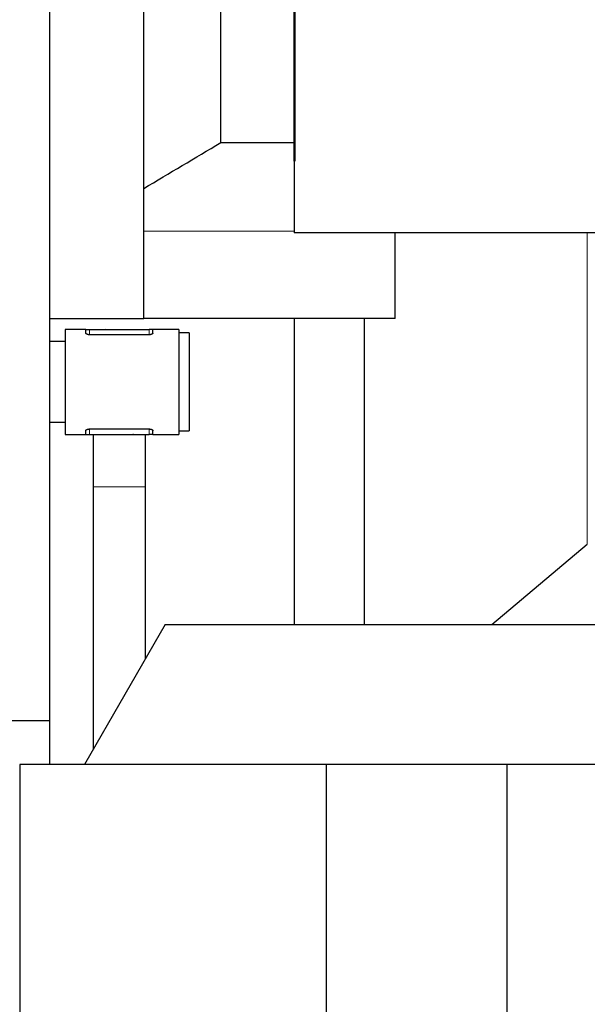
# Model space of a CAD drawing. Header units: inches. Extents: x 0 to 20790, y -12 to 14700.
# Tile 162 of 256: x 7501 to 7664, y 10302 to 10583. Entities that reach past the tile are written whole.
import ezdxf

# ---------------------------------------------------------------- set-up
doc = ezdxf.new("R2010")
doc.units = ezdxf.units.IN
doc.layers.add('1', color=7, linetype='Continuous', true_color=0xffffff)
doc.layers.add('254', color=7, linetype='Continuous', true_color=0xffffff)
doc.styles.add('latin_extended', font='simplex.shx')
doc.dimstyles.get("Standard").update_dxf_attribs({"dimtxt": 0.18, "dimasz": 0.18, "dimexe": 0.18, "dimexo": 0.0625, "dimgap": 0.09, "dimtad": 0, "dimtih": 1, "dimtoh": 1, "dimdec": 4, "dimzin": 0, "dimdsep": 46, "dimtxsty": 'Standard', "dimcen": 0.09, "dimadec": 0, "dimazin": 0, "dimtfac": 1, "dimtdec": 4, "dimtofl": 0, "dimtmove": 0, "dimatfit": 3, "dimfxl": 1, "dimtolj": 1, "dimtzin": 0, "dimarcsym": 0})

# ---------------------------------------------------------------- blocks, each defined once
blk = doc.blocks.new('_U12')
at = {"layer": '254', "color": 3, "linetype": 'Continuous', "lineweight": 13, "transparency": 16777216}
for p, q in [((1084.96, 11094.09), (1084.96, 8079.95)), ((8069.96, 9257.09), (8069.96, 8079.95)), ((1207.46, 8114.95), (7947.46, 8114.95))]:
    blk.add_line(p, q, dxfattribs=at)
at = {"layer": '254', "color": 3, "transparency": 16777216}
for points in [[(1207.46, 8135.36), (1207.46, 8094.53), (1084.96, 8114.95)], [(7947.46, 8094.53), (7947.46, 8135.36), (8069.96, 8114.95)]]:
    blk.add_solid(points, dxfattribs=at)
at = {"layer": 'Defpoints', "color": 0, "transparency": 16777216}
for p in [(1084.96, 11129.09), (8069.96, 9292.09), (8069.96, 8114.95)]:
    blk.add_point(p, dxfattribs=at)
at = {"layer": '254', "color": 2, "lineweight": 13, "transparency": 16777216, "insert": (4361.62, 8298.7), "char_height": 122.5, "attachment_point": 1, "style": 'latin_extended'}
blk.add_mtext('\\A1;6985', dxfattribs=at)

msp = doc.modelspace()

# ---------------------------------------------------------------- linework, layer by layer
at = {"layer": '1', "color": 2, "linetype": 'Continuous', "lineweight": 25}
for p, q in [((7509.952, 11068.596), (7509.952, 10382.596)), ((7536.956, 10499.138), (7536.956, 10927.592)), ((7558.956, 10547.883), (7558.956, 10882.592)), ((7579.956, 10542.592), (7579.956, 10712.592)), ((7580.181, 10712.592), (7580.181, 10542.592)), ((7509.956, 10634.215), (7509.956, 10490.987)), ((7558.956, 10547.883), (7579.956, 10547.883)), ((7580.181, 10542.592), (7579.956, 10542.592)), ((7579.956, 10542.592), (7579.956, 10522.092)), ((7739.956, 10522.092), (7579.956, 10522.092)), ((7608.856, 10497.592), (7608.856, 10522.092)), ((7536.956, 10497.592), (7536.956, 10499.138)), ((7509.956, 10497.592), (7536.956, 10497.592)), ((7608.856, 10497.592), (7536.956, 10497.592)), ((7579.956, 10497.581), (7579.956, 10410.09)), ((7599.956, 10497.591), (7599.956, 10410.092)), ((7514.456, 10494.481), (7514.456, 10464.481)), ((7520.349, 10494.481), (7514.456, 10494.481)), ((7520.349, 10494.481), (7521.456, 10494.481)), ((7520.349, 10493.437), (7520.349, 10494.481)), ((7521.456, 10494.481), (7538.456, 10494.481)), ((7538.456, 10492.948), (7521.456, 10492.948)), ((7525.864, 10494.481), (7525.921, 10494.539)), ((7525.921, 10494.539), (7526.135, 10494.481)), ((7539.563, 10494.481), (7538.456, 10494.481)), ((7546.956, 10494.481), (7539.563, 10494.481)), ((7539.563, 10493.437), (7539.563, 10494.481)), ((7546.956, 10494.481), (7546.956, 10464.481)), ((7549.956, 10493.481), (7546.956, 10493.481)), ((7549.956, 10493.481), (7549.956, 10465.481)), ((7514.456, 10490.981), (7509.956, 10490.981)), ((7509.956, 10490.981), (7509.956, 10467.981)), ((7509.956, 10488.481), (7509.952, 10488.481)), ((7509.952, 10470.481), (7509.956, 10470.481)), ((7509.956, 10467.989), (7509.956, 10370.099)), ((7509.956, 10467.981), (7514.456, 10467.981)), ((7514.456, 10464.481), (7520.349, 10464.481)), ((7520.349, 10464.481), (7520.349, 10465.526)), ((7520.349, 10464.481), (7521.456, 10464.481)), ((7521.456, 10466.015), (7538.456, 10466.015)), ((7521.456, 10464.481), (7538.456, 10464.481)), ((7533.99, 10464.424), (7533.776, 10464.481)), ((7534.048, 10464.481), (7533.99, 10464.424)), ((7539.563, 10464.481), (7538.456, 10464.481)), ((7539.563, 10464.481), (7539.563, 10465.526)), ((7539.563, 10464.481), (7546.956, 10464.481)), ((7546.956, 10465.481), (7549.956, 10465.481)), ((7522.456, 10449.481), (7522.456, 10374.423)), ((7537.456, 10400.402), (7537.456, 10449.481)), ((7636.467, 10410.092), (7663.812, 10433.037)), ((7543.05, 10410.092), (7519.956, 10370.092)), ((7543.05, 10410.092), (7686.862, 10410.092)), ((7509.952, 10382.596), (7109.952, 10382.596)), ((7589.156, 10370.092), (7501.456, 10370.092)), ((7501.456, 10370.092), (7501.456, 10132.592)), ((7640.756, 10370.092), (7589.156, 10370.092)), ((7589.156, 10370.092), (7589.156, 10132.592)), ((7728.456, 10370.092), (7640.756, 10370.092)), ((7640.756, 10370.092), (7640.756, 10132.592))]:
    msp.add_line(p, q, dxfattribs=at)
at = {"layer": '1', "color": 110, "linetype": 'Continuous', "lineweight": 13}
for p, q in [((7536.956, 10522.592), (7579.955, 10522.592)), ((7663.812, 10522.09), (7663.812, 10433.037)), ((7521.456, 10492.948), (7521.456, 10494.481)), ((7538.456, 10492.948), (7538.456, 10494.481)), ((7521.456, 10464.481), (7521.456, 10466.015)), ((7538.456, 10464.481), (7538.456, 10466.015)), ((7522.456, 10449.481), (7537.456, 10449.481))]:
    msp.add_line(p, q, dxfattribs=at)
at = {"layer": '1', "color": 2, "linetype": 'Continuous', "lineweight": 25}
msp.add_open_spline([(7536.956, 10534.804), (7544.293, 10539.157), (7551.627, 10543.516), (7558.956, 10547.883)], degree=3, dxfattribs=at)
for points, knots in [([(7521.456, 10492.948), (7521.379, 10492.948), (7521.304, 10492.952), (7521.194, 10492.963), (7521.157, 10492.968), (7521.103, 10492.976), (7521.086, 10492.979), (7521.051, 10492.985), (7521.033, 10492.989), (7520.948, 10493.006), (7520.884, 10493.024), (7520.808, 10493.048), (7520.793, 10493.054), (7520.764, 10493.064), (7520.722, 10493.08), (7520.657, 10493.109), (7520.61, 10493.133), (7520.576, 10493.152), (7520.565, 10493.159), (7520.545, 10493.172), (7520.535, 10493.179), (7520.487, 10493.212), (7520.454, 10493.239), (7520.422, 10493.274), (7520.415, 10493.281), (7520.404, 10493.295), (7520.398, 10493.302), (7520.384, 10493.324), (7520.375, 10493.338), (7520.355, 10493.381), (7520.349, 10493.409), (7520.349, 10493.437)], [0, 0, 0, 0, 0.125, 0.125, 0.1875, 0.1875, 0.21875, 0.21875, 0.25, 0.25, 0.375, 0.375, 0.40625, 0.40625, 0.4375, 0.5, 0.5625, 0.5625, 0.59375, 0.59375, 0.625, 0.625, 0.75, 0.75, 0.78125, 0.78125, 0.8125, 0.8125, 0.875, 0.875, 1, 1, 1, 1]), ([(7539.563, 10493.437), (7539.563, 10493.409), (7539.556, 10493.381), (7539.536, 10493.338), (7539.528, 10493.324), (7539.513, 10493.303), (7539.508, 10493.296), (7539.496, 10493.281), (7539.49, 10493.274), (7539.457, 10493.239), (7539.425, 10493.212), (7539.368, 10493.172), (7539.347, 10493.159), (7539.314, 10493.14), (7539.302, 10493.134), (7539.279, 10493.121), (7539.266, 10493.115), (7539.204, 10493.085), (7539.149, 10493.063), (7539.06, 10493.034), (7539.029, 10493.025), (7538.98, 10493.012), (7538.963, 10493.008), (7538.93, 10493), (7538.913, 10492.996), (7538.828, 10492.978), (7538.757, 10492.967), (7538.664, 10492.958), (7538.646, 10492.956), (7538.608, 10492.953), (7538.589, 10492.952), (7538.532, 10492.949), (7538.494, 10492.948), (7538.456, 10492.948)], [0, 0, 0, 0, 0.125, 0.125, 0.1875, 0.1875, 0.21875, 0.21875, 0.25, 0.25, 0.375, 0.375, 0.4375, 0.4375, 0.46875, 0.46875, 0.5, 0.5, 0.625, 0.625, 0.6875, 0.6875, 0.71875, 0.71875, 0.75, 0.75, 0.875, 0.875, 0.90625, 0.90625, 0.9375, 0.9375, 1, 1, 1, 1]), ([(7520.349, 10465.526), (7520.349, 10465.554), (7520.355, 10465.582), (7520.375, 10465.625), (7520.383, 10465.639), (7520.398, 10465.66), (7520.404, 10465.667), (7520.415, 10465.681), (7520.421, 10465.688), (7520.454, 10465.724), (7520.487, 10465.751), (7520.544, 10465.791), (7520.564, 10465.804), (7520.598, 10465.823), (7520.609, 10465.829), (7520.633, 10465.841), (7520.645, 10465.848), (7520.708, 10465.877), (7520.762, 10465.899), (7520.852, 10465.929), (7520.883, 10465.938), (7520.931, 10465.951), (7520.948, 10465.955), (7520.982, 10465.963), (7520.998, 10465.967), (7521.084, 10465.985), (7521.155, 10465.996), (7521.247, 10466.005), (7521.266, 10466.007), (7521.303, 10466.01), (7521.322, 10466.011), (7521.379, 10466.014), (7521.417, 10466.015), (7521.456, 10466.015)], [0, 0, 0, 0, 0.125, 0.125, 0.1875, 0.1875, 0.21875, 0.21875, 0.25, 0.25, 0.375, 0.375, 0.4375, 0.4375, 0.46875, 0.46875, 0.5, 0.5, 0.625, 0.625, 0.6875, 0.6875, 0.71875, 0.71875, 0.75, 0.75, 0.875, 0.875, 0.90625, 0.90625, 0.9375, 0.9375, 1, 1, 1, 1]), ([(7522.456, 10464.546), (7522.456, 10463.407), (7522.456, 10458.683), (7522.456, 10453.581), (7522.456, 10449.481)], [0, 0, 0, 0, 0.249859, 1, 1, 1, 1]), ([(7537.456, 10449.481), (7537.456, 10453.581), (7537.456, 10458.683), (7537.456, 10463.407), (7537.456, 10464.546)], [0, 0, 0, 0, 0.750141, 1, 1, 1, 1]), ([(7538.456, 10466.015), (7538.532, 10466.015), (7538.607, 10466.011), (7538.718, 10466), (7538.754, 10465.995), (7538.808, 10465.987), (7538.826, 10465.984), (7538.861, 10465.978), (7538.878, 10465.974), (7538.963, 10465.957), (7539.028, 10465.939), (7539.103, 10465.914), (7539.118, 10465.909), (7539.147, 10465.899), (7539.189, 10465.883), (7539.255, 10465.854), (7539.302, 10465.83), (7539.335, 10465.81), (7539.346, 10465.804), (7539.367, 10465.791), (7539.377, 10465.784), (7539.425, 10465.751), (7539.457, 10465.724), (7539.49, 10465.689), (7539.496, 10465.682), (7539.508, 10465.668), (7539.513, 10465.66), (7539.528, 10465.639), (7539.536, 10465.625), (7539.556, 10465.582), (7539.563, 10465.554), (7539.563, 10465.526)], [0, 0, 0, 0, 0.125, 0.125, 0.1875, 0.1875, 0.21875, 0.21875, 0.25, 0.25, 0.375, 0.375, 0.40625, 0.40625, 0.4375, 0.5, 0.5625, 0.5625, 0.59375, 0.59375, 0.625, 0.625, 0.75, 0.75, 0.78125, 0.78125, 0.8125, 0.8125, 0.875, 0.875, 1, 1, 1, 1])]:
    msp.add_open_spline(points, degree=3, knots=knots, dxfattribs=at)

# ---------------------------------------------------------------- dimensions: what is measured, and where the dimension line sits
at = {"layer": '254', "color": 2, "linetype": 'Continuous', "lineweight": 13}
dim = msp.add_linear_dim(base=(8069.956, 8114.946), p1=(1084.956, 11129.092), p2=(8069.956, 9292.092), dimstyle='Standard', override={"dimscale": 35, "dimtxt": 3.5, "dimasz": 3.5, "dimexe": 1, "dimexo": 1, "dimgap": 1.75, "dimtad": 1, "dimtih": 1, "dimtoh": 0, "dimdec": 2, "dimlfac": 1, "dimzin": 8, "dimdsep": 46, "dimlunit": 2, "dimtxsty": 'latin_extended', "dimsah": 1, "dimse1": 0, "dimse2": 0, "dimsd1": 0, "dimsd2": 0, "dimclrd": 3, "dimclre": 3, "dimclrt": 2, "dimtol": 0, "dimtm": -0.1, "dimtfac": 0.714286, "dimtdec": 3, "dimtofl": 1, "dimtmove": 0, "dimtzin": 8, "dimlwd": 13, "dimlwe": 13}, dxfattribs=at)
dim.commit()
dim.dimension.update_dxf_attribs({"geometry": '_U12', "text_midpoint": (4577.456, 8114.946), "dimtype": 160})

doc.saveas('drawing.dxf')
